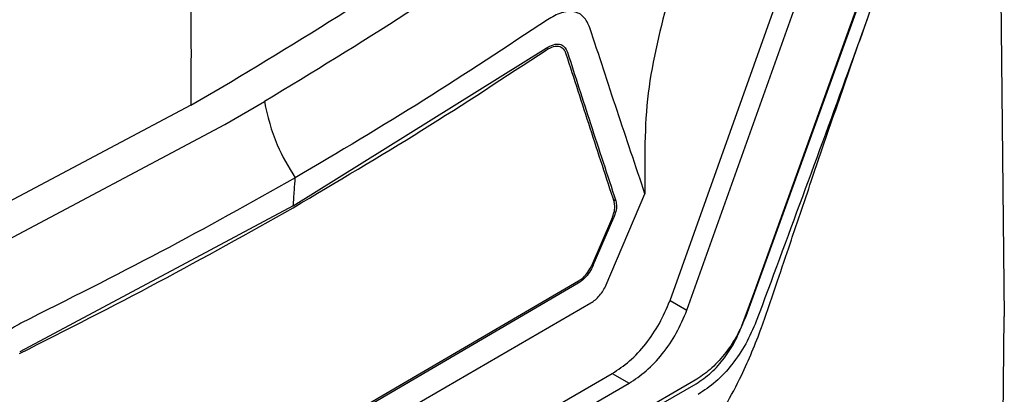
# Model space of a CAD drawing. Extents: x 106 to 315, y 19 to 260.
# Tile 66 of 98: x 160.39 to 172.16, y 207.28 to 211.77. Entities that reach past the tile are written whole.
import ezdxf

# ---------------------------------------------------------------- set-up
doc = ezdxf.new("R2010")
doc.units = 0
doc.layers.get('0').update_dxf_attribs({"linetype": 'CONTINUOUS'})

msp = doc.modelspace()

# ---------------------------------------------------------------- linework, layer by layer
at = {"color": 7, "linetype": 'Continuous'}
for p, q in [((168.166, 208.409), (170.357, 214.561)), ((168.368, 208.293), (170.565, 214.461)), ((171.217, 214.163), (169.072, 208.217)), ((169.181, 208.523), (171.17, 214.069)), ((172.113, 212.815), (172.161, 208.217)), ((163.664, 209.54), (166.686, 211.427)), ((166.867, 211.439), (166.867, 211.439)), ((162.441, 210.746), (162.913, 211.022)), ((162.846, 210.513), (163.318, 210.789)), ((162.441, 210.746), (159.251, 209.05)), ((159.656, 208.818), (162.846, 210.513)), ((167.402, 208.594), (167.866, 209.686)), ((163.664, 209.54), (160.394, 207.795)), ((167.478, 209.404), (167.232, 208.832)), ((167.249, 208.83), (167.494, 209.401)), ((167.071, 208.639), (163.367, 206.47)), ((167.069, 208.615), (163.364, 206.446)), ((169.054, 208.179), (169.181, 208.523)), ((168.166, 208.409), (168.164, 208.403)), ((168.166, 208.409), (168.368, 208.293)), ((163.324, 206.12), (167.221, 208.379)), ((169.026, 208.104), (169.054, 208.179)), ((172.133, 205.9), (172.161, 208.217)), ((159.664, 203.024), (167.475, 207.533)), ((168.466, 207.452), (163.779, 204.746)), ((167.475, 207.533), (167.677, 207.417)), ((163.772, 205.162), (167.677, 207.417)), ((163.779, 204.699), (168.478, 207.412))]:
    msp.add_line(p, q, dxfattribs=at)
at = {"color": 8, "linetype": 'Continuous'}
for p, q in [((166.685, 211.406), (166.685, 211.406)), ((167.518, 209.601), (167.488, 209.618)), ((167.494, 209.401), (167.48, 209.409)), ((167.235, 208.838), (167.249, 208.83)), ((167.063, 208.619), (167.069, 208.615)), ((169.072, 208.217), (169.071, 208.218))]:
    msp.add_line(p, q, dxfattribs=at)
at = {"color": 7, "linetype": 'Continuous'}
for points, knots in [([(171.361, 214.148), (171.008, 213.146), (170.302, 211.141), (169.565, 209.153), (169.197, 208.159)], [0, 0, 0, 0, 0.500006, 1, 1, 1, 1]), ([(162.913, 211.022), (163.489, 211.371), (164.642, 212.071), (165.706, 212.815), (166.238, 213.188)], [0, 0, 0, 0, 0.499689, 1, 1, 1, 1]), ([(166.642, 212.955), (166.109, 212.582), (165.045, 211.837), (163.893, 211.138), (163.318, 210.789)], [0, 0, 0, 0, 0.501337, 1, 1, 1, 1]), ([(162.433, 212.71), (162.437, 212.342), (162.443, 211.685), (162.441, 211.033), (162.441, 210.746)], [0, 0, 0, 0, 0.56, 1, 1, 1, 1]), ([(167.855, 206.037), (168.116, 206.284), (168.593, 206.734), (169.006, 207.445), (169.259, 208.064), (169.435, 208.594), (169.614, 209.126), (169.813, 209.716), (170.066, 210.459), (170.386, 211.388), (170.628, 212.072), (170.759, 212.442)], [0, 0, 0, 0, 0.150137, 0.274012, 0.367188, 0.453782, 0.520584, 0.600368, 0.707925, 0.841777, 1, 1, 1, 1]), ([(168.156, 212.067), (168.055, 211.677), (167.854, 210.898), (167.862, 210.09), (167.866, 209.686)], [0, 0, 0, 0, 0.5002523, 1, 1, 1, 1]), ([(167.209, 211.673), (167.187, 211.72), (167.143, 211.815), (167.022, 211.875), (166.871, 211.866), (166.757, 211.801), (166.7, 211.769)], [0, 0, 0, 0, 0.250235, 0.500116, 0.749878, 1, 1, 1, 1]), ([(166.7, 211.769), (166.214, 211.445), (165.241, 210.798), (164.205, 210.184), (163.687, 209.877)], [0, 0, 0, 0, 0.500002, 1, 1, 1, 1]), ([(167.866, 209.686), (167.755, 210.018), (167.532, 210.682), (167.316, 211.343), (167.209, 211.673)], [0, 0, 0, 0, 0.500022, 1, 1, 1, 1]), ([(166.685, 211.406), (166.715, 211.423), (166.776, 211.457), (166.852, 211.454), (166.9, 211.416), (166.916, 211.377), (166.923, 211.361)], [0, 0, 0, 0, 0.282711, 0.566441, 0.8286, 1, 1, 1, 1]), ([(166.686, 211.427), (166.715, 211.444), (166.773, 211.477), (166.848, 211.481), (166.908, 211.451), (166.93, 211.403), (166.941, 211.379)], [0, 0, 0, 0, 0.2572824, 0.5016796, 0.7453762, 1, 1, 1, 1]), ([(163.662, 209.519), (164.18, 209.826), (165.217, 210.439), (166.195, 211.084), (166.685, 211.406)], [0, 0, 0, 0, 0.499653, 1, 1, 1, 1]), ([(166.923, 211.361), (167.018, 211.065), (167.208, 210.474), (167.402, 209.88), (167.499, 209.583)], [0, 0, 0, 0, 0.499998, 1, 1, 1, 1]), ([(166.941, 211.379), (167.032, 211.095), (167.222, 210.503), (167.417, 209.91), (167.518, 209.601)], [0, 0, 0, 0, 0.480372, 1, 1, 1, 1]), ([(163.318, 210.789), (163.358, 210.614), (163.43, 210.302), (163.608, 210.007), (163.687, 209.877)], [0, 0, 0, 0, 0.5593972, 1, 1, 1, 1]), ([(163.687, 209.877), (163.155, 209.578), (162.091, 208.98), (160.969, 208.418), (160.409, 208.137)], [0, 0, 0, 0, 0.500004, 1, 1, 1, 1]), ([(163.664, 209.54), (163.668, 209.603), (163.676, 209.715), (163.684, 209.827), (163.687, 209.877)], [0, 0, 0, 0, 0.559992, 1, 1, 1, 1]), ([(167.478, 209.404), (167.484, 209.422), (167.501, 209.466), (167.51, 209.531), (167.503, 209.567), (167.499, 209.583)], [0, 0, 0, 0, 0.275212, 0.660906, 1, 1, 1, 1]), ([(167.518, 209.601), (167.522, 209.58), (167.53, 209.537), (167.518, 209.464), (167.5, 209.418), (167.494, 209.401)], [0, 0, 0, 0, 0.386952, 0.77392, 1, 1, 1, 1]), ([(160.393, 207.774), (160.951, 208.056), (162.068, 208.622), (163.13, 209.22), (163.662, 209.519)], [0, 0, 0, 0, 0.499716, 1, 1, 1, 1]), ([(167.249, 208.83), (167.234, 208.802), (167.206, 208.745), (167.142, 208.666), (167.094, 208.633), (167.069, 208.615)], [0, 0, 0, 0, 0.322219, 0.644464, 1, 1, 1, 1]), ([(167.071, 208.639), (167.091, 208.653), (167.131, 208.681), (167.187, 208.747), (167.218, 208.801), (167.231, 208.829), (167.232, 208.832)], [0, 0, 0, 0, 0.3199645, 0.639922, 0.960128, 1, 1, 1, 1]), ([(167.221, 208.379), (167.239, 208.391), (167.274, 208.414), (167.324, 208.467), (167.37, 208.527), (167.391, 208.571), (167.402, 208.594)], [0, 0, 0, 0, 0.25003, 0.500002, 0.749897, 1, 1, 1, 1]), ([(167.475, 207.533), (167.545, 207.58), (167.685, 207.673), (167.88, 207.883), (168.048, 208.13), (168.125, 208.312), (168.164, 208.403)], [0, 0, 0, 0, 0.250027, 0.499845, 0.749896, 1, 1, 1, 1]), ([(167.677, 207.417), (167.746, 207.463), (167.885, 207.555), (168.079, 207.765), (168.251, 208.014), (168.329, 208.199), (168.368, 208.293)], [0, 0, 0, 0, 0.244951, 0.49326, 0.744942, 1, 1, 1, 1]), ([(169.072, 208.217), (169.037, 208.136), (168.968, 207.975), (168.818, 207.757), (168.648, 207.573), (168.526, 207.492), (168.466, 207.452)], [0, 0, 0, 0, 0.254546, 0.506061, 0.754543, 1, 1, 1, 1]), ([(169.197, 208.159), (169.158, 208.068), (169.08, 207.885), (168.91, 207.637), (168.715, 207.425), (168.574, 207.331), (168.503, 207.284)], [0, 0, 0, 0, 0.250071, 0.499952, 0.749878, 1, 1, 1, 1]), ([(160.409, 208.137), (160.342, 208.098), (160.208, 208.02), (160.023, 207.834), (159.869, 207.616), (159.808, 207.461), (159.778, 207.383)], [0, 0, 0, 0, 0.250223, 0.500089, 0.749862, 1, 1, 1, 1]), ([(168.478, 207.412), (168.539, 207.453), (168.659, 207.534), (168.817, 207.714), (168.943, 207.907), (168.999, 208.041), (169.026, 208.104)], [0, 0, 0, 0, 0.273623, 0.536516, 0.780273, 1, 1, 1, 1])]:
    msp.add_open_spline(points, degree=3, knots=knots, dxfattribs=at)

doc.saveas('drawing.dxf')
